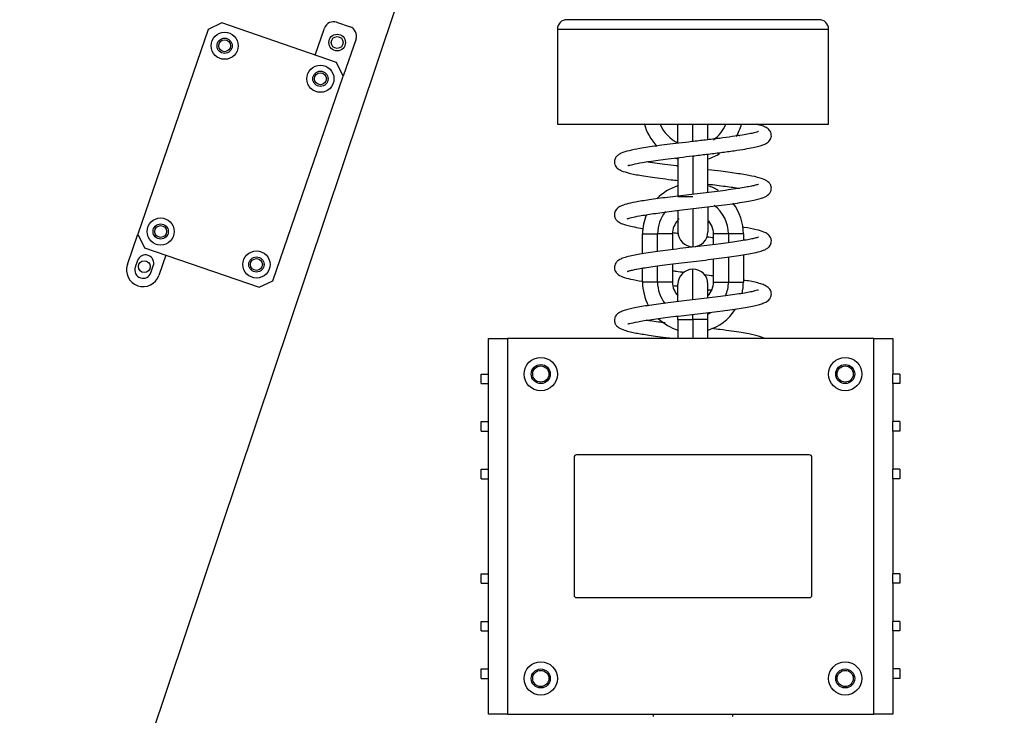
# Model space of a CAD drawing. Header units: millimetres. Extents: x 10704 to 12971, y -780 to 823.
# Tile 9 of 63: x 11432 to 11639, y 211 to 357. Entities that reach past the tile are written whole.
import ezdxf

# ---------------------------------------------------------------- set-up
doc = ezdxf.new("R2010")
doc.units = ezdxf.units.MM
doc.dimstyles.get("Standard").update_dxf_attribs({"dimtxt": 22, "dimasz": 11, "dimexe": 11, "dimexo": 11, "dimgap": 11, "dimtad": 0, "dimtih": 1, "dimtoh": 1, "dimdsep": 46, "dimtxsty": 'Standard', "dimcen": 0.09, "dimadec": 0, "dimazin": 0, "dimtfac": 1, "dimtofl": 0, "dimtmove": 0, "dimatfit": 3, "dimfxl": 1, "dimtolj": 1, "dimtzin": 0, "dimarcsym": 0})

# ---------------------------------------------------------------- blocks, each defined once
blk = doc.blocks.new('*D25')
at = {"color": 0, "lineweight": -2, "transparency": 16777216}
for p, q in [((11704.77, 495.93), (11846.41, 495.93)), ((11835.41, 484.93), (11835.41, 334.62)), ((11835.41, 140.31), (11835.41, 290.62)), ((11584.51, 129.31), (11846.41, 129.31))]:
    blk.add_line(p, q, dxfattribs=at)
at = {"color": 0, "lineweight": 18, "transparency": 16777216}
for points in [[(11833.57, 484.93), (11837.24, 484.93), (11835.41, 495.93)], [(11833.57, 140.31), (11837.24, 140.31), (11835.41, 129.31)]]:
    blk.add_solid(points, dxfattribs=at)
at = {"layer": 'Defpoints', "color": 0, "lineweight": 18, "transparency": 16777216}
for p in [(11693.77, 495.93), (11835.41, 495.93), (11573.51, 129.31)]:
    blk.add_point(p, dxfattribs=at)
at = {"color": 0, "lineweight": 18, "transparency": 16777216, "insert": (11835.41, 312.62), "char_height": 22, "attachment_point": 5}
blk.add_mtext('\\A1;365', dxfattribs=at)

msp = doc.modelspace()

# ---------------------------------------------------------------- linework, layer by layer
for p, q in [((11432.013, 124.15), (11510.983, 359.634)), ((11474.522, 356.588), (11471.662, 355.193)), ((11498.633, 348.286), (11474.522, 356.588)), ((11498.637, 356.745), (11501.474, 355.769)), ((11573.551, 357.275), (11547.051, 357.275)), ((11600.051, 357.275), (11573.551, 357.275)), ((11471.662, 355.193), (11456.849, 312.172)), ((11494.142, 349.832), (11496.095, 355.505)), ((11545.051, 355.275), (11545.051, 335.275)), ((11545.051, 355.275), (11573.551, 355.275)), ((11573.551, 355.275), (11602.051, 355.275)), ((11602.051, 335.275), (11602.051, 355.275)), ((11502.714, 353.226), (11500.028, 345.426)), ((11500.028, 345.426), (11498.633, 348.286)), ((11485.215, 302.405), (11500.028, 345.426)), ((11545.051, 335.275), (11573.551, 335.275)), ((11570.401, 331.306), (11570.401, 335.198)), ((11573.551, 331.692), (11573.551, 335.276)), ((11573.551, 335.275), (11602.051, 335.275)), ((11576.701, 332.064), (11576.701, 335.198)), ((11570.401, 328.267), (11570.401, 320.125)), ((11573.551, 328.644), (11573.551, 320.563)), ((11576.701, 320.937), (11576.701, 329.02)), ((11570.401, 320.125), (11573.551, 320.125)), ((11570.401, 317.158), (11570.401, 312.675)), ((11573.551, 317.504), (11573.551, 309.525)), ((11576.701, 317.909), (11576.701, 312.675)), ((11454.651, 305.79), (11456.849, 312.172)), ((11456.849, 312.172), (11458.244, 309.312)), ((11562.951, 312.225), (11566.101, 312.225)), ((11562.951, 308.076), (11562.951, 312.225)), ((11569.251, 312.225), (11566.101, 312.225)), ((11566.101, 308.537), (11566.101, 312.225)), ((11569.251, 312.225), (11569.251, 308.949)), ((11577.851, 309.978), (11577.851, 312.225)), ((11581.001, 312.225), (11577.851, 312.225)), ((11581.001, 312.225), (11581.001, 310.383)), ((11584.151, 312.225), (11581.001, 312.225)), ((11584.151, 312.225), (11584.151, 310.86)), ((11458.244, 309.312), (11482.355, 301.01)), ((11456.794, 306.638), (11456.306, 305.22)), ((11462.735, 307.765), (11461.27, 303.511)), ((11577.851, 302.125), (11577.851, 306.957)), ((11581.001, 307.373), (11581.001, 302.125)), ((11584.151, 307.85), (11584.151, 302.125)), ((11459.615, 304.08), (11460.104, 305.499)), ((11562.951, 302.125), (11562.951, 305.036)), ((11566.101, 302.125), (11566.101, 305.519)), ((11569.251, 305.927), (11569.251, 302.125)), ((11573.551, 298.378), (11573.551, 304.825)), ((11482.355, 301.01), (11485.215, 302.405)), ((11566.101, 302.125), (11562.951, 302.125)), ((11569.251, 302.125), (11566.101, 302.125)), ((11570.401, 298.062), (11570.401, 301.675)), ((11576.701, 298.816), (11576.701, 301.675)), ((11577.851, 302.125), (11581.001, 302.125)), ((11581.001, 302.125), (11584.151, 302.125)), ((11570.401, 294.225), (11570.401, 294.977)), ((11570.401, 294.225), (11573.551, 294.225)), ((11570.401, 294.225), (11570.401, 290.275)), ((11573.551, 294.225), (11573.551, 295.364)), ((11576.701, 294.225), (11573.551, 294.225)), ((11573.551, 294.225), (11573.551, 290.275)), ((11576.701, 294.225), (11576.701, 295.747)), ((11576.701, 290.275), (11576.701, 294.225)), ((11530.551, 290.275), (11534.551, 290.275)), ((11530.551, 282.775), (11530.551, 290.275)), ((11611.551, 290.275), (11534.551, 290.275)), ((11534.551, 290.275), (11534.551, 211.275)), ((11611.551, 290.275), (11615.551, 290.275)), ((11611.551, 211.275), (11611.551, 290.275)), ((11615.551, 290.275), (11615.551, 282.775)), ((11529.051, 282.775), (11530.551, 282.775)), ((11529.051, 280.775), (11529.051, 282.775)), ((11530.551, 280.775), (11530.551, 282.775)), ((11617.051, 282.775), (11615.551, 282.775)), ((11615.551, 280.775), (11615.551, 282.775)), ((11617.051, 282.775), (11617.051, 280.775)), ((11529.051, 280.775), (11530.551, 280.775)), ((11530.551, 272.775), (11530.551, 280.775)), ((11617.051, 280.775), (11615.551, 280.775)), ((11615.551, 280.775), (11615.551, 272.775)), ((11529.051, 272.775), (11530.551, 272.775)), ((11529.051, 270.775), (11529.051, 272.775)), ((11530.551, 270.775), (11530.551, 272.775)), ((11617.051, 272.775), (11615.551, 272.775)), ((11615.551, 270.775), (11615.551, 272.775)), ((11617.051, 272.775), (11617.051, 270.775)), ((11529.051, 270.775), (11530.551, 270.775)), ((11530.551, 262.775), (11530.551, 270.775)), ((11617.051, 270.775), (11615.551, 270.775)), ((11615.551, 270.775), (11615.551, 262.775)), ((11548.551, 265.275), (11548.551, 236.275)), ((11598.051, 265.775), (11549.051, 265.775)), ((11598.551, 236.275), (11598.551, 265.275)), ((11529.051, 262.775), (11530.551, 262.775)), ((11529.051, 260.775), (11529.051, 262.775)), ((11530.551, 260.775), (11530.551, 262.775)), ((11617.051, 262.775), (11615.551, 262.775)), ((11615.551, 260.775), (11615.551, 262.775)), ((11617.051, 262.775), (11617.051, 260.775)), ((11529.051, 260.775), (11530.551, 260.775)), ((11530.551, 240.775), (11530.551, 260.775)), ((11617.051, 260.775), (11615.551, 260.775)), ((11615.551, 260.775), (11615.551, 240.775)), ((11529.051, 240.775), (11530.551, 240.775)), ((11529.051, 238.775), (11529.051, 240.775)), ((11530.551, 238.775), (11530.551, 240.775)), ((11617.051, 240.775), (11615.551, 240.775)), ((11615.551, 238.775), (11615.551, 240.775)), ((11617.051, 240.775), (11617.051, 238.775)), ((11529.051, 238.775), (11530.551, 238.775)), ((11530.551, 230.775), (11530.551, 238.775)), ((11617.051, 238.775), (11615.551, 238.775)), ((11615.551, 238.775), (11615.551, 230.775)), ((11549.051, 235.775), (11598.051, 235.775)), ((11529.051, 230.775), (11530.551, 230.775)), ((11529.051, 228.775), (11529.051, 230.775)), ((11530.551, 228.775), (11530.551, 230.775)), ((11617.051, 230.775), (11615.551, 230.775)), ((11615.551, 228.775), (11615.551, 230.775)), ((11617.051, 230.775), (11617.051, 228.775)), ((11529.051, 228.775), (11530.551, 228.775)), ((11530.551, 220.775), (11530.551, 228.775)), ((11617.051, 228.775), (11615.551, 228.775)), ((11615.551, 228.775), (11615.551, 220.775)), ((11529.051, 220.775), (11530.551, 220.775)), ((11529.051, 218.775), (11529.051, 220.775)), ((11530.551, 218.775), (11530.551, 220.775)), ((11617.051, 220.775), (11615.551, 220.775)), ((11615.551, 220.775), (11615.551, 218.775)), ((11617.051, 220.775), (11617.051, 218.775)), ((11529.051, 218.775), (11530.551, 218.775)), ((11530.551, 211.275), (11530.551, 218.775)), ((11617.051, 218.775), (11615.551, 218.775)), ((11615.551, 218.775), (11615.551, 211.275)), ((11534.551, 211.275), (11530.551, 211.275)), ((11534.551, 211.275), (11611.551, 211.275)), ((11565.151, 211.275), (11565.151, 210.775)), ((11581.951, 210.775), (11581.951, 211.275)), ((11615.551, 211.275), (11611.551, 211.275))]:
    msp.add_line(p, q)
for centre, radius in [((11475.092, 351.791), 2.85), ((11498.753, 352.475), 1.75), ((11475.092, 351.791), 1.6), ((11475.092, 351.791), 1.25), ((11498.753, 352.475), 1.25), ((11495.231, 344.856), 2.85), ((11495.231, 344.856), 1.6), ((11495.231, 344.856), 1.25), ((11461.646, 312.741), 2.85), ((11461.646, 312.741), 1.6), ((11461.646, 312.741), 1.25), ((11481.785, 305.807), 2.85), ((11458.205, 305.359), 1.25), ((11481.785, 305.807), 1.6), ((11481.785, 305.807), 1.25), ((11541.551, 282.775), 3.5), ((11605.551, 282.775), 3.5), ((11541.551, 282.775), 2), ((11541.551, 282.775), 1.7), ((11605.551, 282.775), 2), ((11605.551, 282.775), 1.7), ((11541.551, 218.775), 3.5), ((11605.551, 218.775), 3.5), ((11541.551, 218.775), 2), ((11541.551, 218.775), 1.7), ((11605.551, 218.775), 2), ((11605.551, 218.775), 1.7)]:
    msp.add_circle(centre, radius)
for centre, radius, start, end in [((11497.986, 354.854), 2, 71, 161), ((11547.051, 355.275), 2, 90, 180), ((11600.051, 355.275), 2, 0, 90), ((11500.823, 353.877), 2, 341, 71), ((11573.551, 338.125), 10.6, 194.60531, 224.50781), ((11573.551, 338.125), 7.45, 202.49437, 244.98843), ((11573.551, 338.125), 4.3, 221.51531, 222.89906), ((11573.551, 338.125), 4.3, 317.10093, 318.48468), ((11573.551, 338.125), 7.45, 305.35875, 337.50563), ((11573.551, 338.125), 10.6, 329.14969, 344.40188), ((11573.551, 338.125), 10.6, 287.28563, 302.23406), ((11573.551, 338.125), 10.6, 249.82031, 252.71438), ((11573.551, 312.225), 10.6, 107.28563, 135.7425), ((11573.551, 312.225), 10.6, 59.5575, 72.71438), ((11573.551, 312.225), 7.45, 140.93156, 180), ((11573.551, 312.225), 7.45, 0, 53.15344), ((11573.551, 312.225), 10.6, 0, 37.56937), ((11573.551, 312.225), 10.6, 157.56469, 180), ((11573.551, 312.225), 4.3, 137.10093, 180), ((11573.551, 312.225), 4.3, 0, 42.89907), ((11573.551, 312.675), 3.15, 180, 270), ((11573.551, 312.675), 3.15, 270, 0), ((11458.449, 306.068), 1.75, 341, 161), ((11457.961, 304.65), 3.5, 161, 341), ((11457.961, 304.65), 1.75, 161, 341), ((11573.551, 301.675), 3.15, 90, 180), ((11573.551, 301.675), 3.15, 0, 90), ((11573.551, 302.125), 10.6, 180, 208.13906), ((11573.551, 302.125), 7.45, 180, 217.38375), ((11573.551, 302.125), 4.3, 180, 222.89907), ((11573.551, 302.125), 4.3, 317.10093, 0), ((11573.551, 302.125), 7.45, 336.91218, 0), ((11573.551, 302.125), 10.6, 346.46062, 0), ((11573.551, 302.125), 10.6, 287.28563, 326.81813), ((11573.551, 302.125), 10.6, 226.54969, 252.71438), ((11573.551, 302.125), 7.45, 295.01156, 299.70844), ((11549.051, 265.275), 0.5, 90, 180), ((11598.051, 265.275), 0.5, 0, 90), ((11549.051, 236.275), 0.5, 180, 270), ((11598.051, 236.275), 0.5, 270, 0)]:
    msp.add_arc(centre, radius, start, end)
for points, knots in [([(11587.353, 333.768), (11587.357, 333.772), (11587.367, 333.788), (11587.249, 333.729), (11586.954, 333.633), (11586.356, 333.47), (11585.366, 333.257), (11583.866, 332.99), (11581.774, 332.676), (11579.161, 332.33), (11576.267, 331.979), (11573.372, 331.64), (11570.63, 331.319), (11568.124, 331.014), (11565.276, 330.643), (11562.434, 330.217), (11560.069, 329.753), (11558.648, 329.326), (11557.779, 328.825), (11557.348, 328.419), (11557.009, 327.782), (11557.05, 326.905), (11557.337, 326.366), (11557.784, 325.877), (11558.564, 325.458), (11560.134, 324.979), (11562.255, 324.57), (11564.53, 324.218), (11566.622, 323.93), (11568.623, 323.677), (11569.921, 323.519), (11570.391, 323.463)], [0, 0, 0, 0, 0.0036333, 0.0196485, 0.0406356, 0.0666954, 0.0979051, 0.134324, 0.1759915, 0.2224499, 0.2681662, 0.3115408, 0.3525485, 0.3911629, 0.4273588, 0.4922324, 0.5473723, 0.5986073, 0.6240443, 0.6492276, 0.6711774, 0.6894571, 0.7029293, 0.7177996, 0.7577456, 0.8091405, 0.8698444, 0.9037646, 0.9400433, 0.9784921, 1, 1, 1, 1]), ([(11559.876, 326.669), (11559.891, 326.654), (11560.023, 326.628), (11560.808, 326.855), (11562.568, 327.198), (11564.44, 327.491), (11566.245, 327.745), (11568.384, 328.022), (11570.843, 328.323), (11573.573, 328.646), (11576.496, 328.992), (11579.46, 329.357), (11582.179, 329.721), (11584.437, 330.07), (11586.152, 330.39), (11587.389, 330.68), (11588.437, 331.005), (11589.042, 331.292), (11589.564, 331.686), (11590.119, 332.537), (11589.981, 333.645), (11589.401, 334.314), (11588.839, 334.671), (11588.149, 334.958), (11587.382, 335.173), (11586.941, 335.279)], [0, 0, 0, 0, 0.0231412, 0.0848874, 0.1516357, 0.1896788, 0.2309195, 0.2753855, 0.3231053, 0.3741072, 0.4284162, 0.4860572, 0.545051, 0.5986246, 0.6461925, 0.6877042, 0.7230971, 0.7751957, 0.793766, 0.8250868, 0.8576338, 0.8892633, 0.9108163, 0.9543695, 1, 1, 1, 1]), ([(11582.679, 333.032), (11582.82, 333.011), (11583.06, 332.974), (11583.292, 332.938), (11583.388, 332.923)], [0, 0, 0, 0, 0.5825892, 1, 1, 1, 1]), ([(11570.403, 326.482), (11570.303, 326.494), (11569.364, 326.607), (11567.664, 326.818), (11565.516, 327.105), (11564.276, 327.287), (11563.725, 327.374)], [0, 0, 0, 0, 0.0402249, 0.377884, 0.7011134, 1, 1, 1, 1]), ([(11559.711, 315.412), (11559.719, 315.406), (11559.884, 315.48), (11560.614, 315.698), (11562.341, 316.06), (11565.207, 316.512), (11569.083, 317.015), (11572.861, 317.461), (11576.014, 317.833), (11578.427, 318.125), (11580.778, 318.426), (11582.941, 318.728), (11584.809, 319.028), (11586.743, 319.393), (11588.435, 319.886), (11589.284, 320.291), (11589.855, 320.977), (11590.039, 321.601), (11590.032, 322.012), (11589.935, 322.42), (11589.761, 322.771), (11589.286, 323.294), (11588.08, 323.897), (11586.019, 324.422), (11583.128, 324.905), (11579.919, 325.343), (11577.657, 325.62), (11576.734, 325.731)], [0, 0, 0, 0, 0.0164734, 0.0568325, 0.1071485, 0.1672208, 0.2327291, 0.3021492, 0.3384569, 0.3757716, 0.4140994, 0.4534134, 0.4913173, 0.5263779, 0.5880252, 0.6383848, 0.6570365, 0.6710645, 0.6810661, 0.6876662, 0.6989263, 0.7300554, 0.7747198, 0.8345618, 0.8938424, 0.9574444, 1, 1, 1, 1]), ([(11587.3, 322.621), (11587.297, 322.631), (11587.219, 322.601), (11586.951, 322.532), (11586.33, 322.372), (11585.333, 322.162), (11583.9, 321.907), (11582.038, 321.621), (11579.862, 321.326), (11577.517, 321.032), (11575.11, 320.745), (11571.963, 320.376), (11568.198, 319.929), (11564.35, 319.419), (11561.496, 318.954), (11559.582, 318.527), (11558.574, 318.184), (11557.961, 317.872), (11557.4, 317.417), (11557.04, 316.768), (11557.022, 316.005), (11557.22, 315.43), (11557.559, 315.005), (11557.967, 314.679), (11558.598, 314.368), (11559.631, 314.047), (11560.859, 313.755), (11562.099, 313.523), (11562.931, 313.384), (11563.139, 313.351)], [0, 0, 0, 0, 0.0169621, 0.0454338, 0.0774875, 0.1131779, 0.152512, 0.1954338, 0.2391903, 0.2819428, 0.3236821, 0.3643983, 0.4424938, 0.5164105, 0.5838348, 0.6409216, 0.6875628, 0.7082611, 0.7322512, 0.7606471, 0.7771502, 0.7918579, 0.8097421, 0.8248559, 0.8723682, 0.9046877, 0.9426329, 0.98597, 1, 1, 1, 1]), ([(11576.717, 322.711), (11577.989, 322.558), (11580.386, 322.259), (11582.464, 321.964), (11583.355, 321.823)], [0, 0, 0, 0, 0.5146161, 1, 1, 1, 1]), ([(11559.732, 304.347), (11559.733, 304.346), (11559.744, 304.347), (11559.828, 304.372), (11560.152, 304.479), (11560.783, 304.642), (11562.103, 304.918), (11564.076, 305.241), (11566.573, 305.589), (11568.762, 305.87), (11571.164, 306.161), (11573.669, 306.456), (11576.156, 306.749), (11579.282, 307.128), (11582.8, 307.593), (11585.772, 308.096), (11587.574, 308.517), (11588.603, 308.871), (11589.273, 309.236), (11589.754, 309.701), (11590.007, 310.328), (11590.054, 310.923), (11589.831, 311.671), (11589.201, 312.291), (11588.357, 312.694), (11586.863, 313.141), (11585.161, 313.465), (11584.061, 313.644), (11583.94, 313.664)], [0, 0, 0, 0, 0.0011877, 0.0200439, 0.0454822, 0.0773892, 0.1121086, 0.1861454, 0.2256557, 0.2667153, 0.3092907, 0.3526991, 0.3952413, 0.4368542, 0.5171566, 0.5940007, 0.6432692, 0.685469, 0.7179122, 0.7494923, 0.7624589, 0.7755007, 0.7939574, 0.8280925, 0.8658541, 0.9241123, 0.9917752, 1, 1, 1, 1]), ([(11587.299, 311.529), (11587.298, 311.529), (11587.287, 311.537), (11587.175, 311.505), (11586.75, 311.376), (11585.939, 311.177), (11584.357, 310.869), (11582.117, 310.527), (11579.396, 310.167), (11577.091, 309.882), (11574.612, 309.587), (11572.05, 309.287), (11569.536, 308.987), (11566.462, 308.604), (11563.171, 308.147), (11560.54, 307.654), (11559.026, 307.242), (11558.22, 306.907), (11557.753, 306.624), (11557.341, 306.216), (11557.027, 305.565), (11557.028, 304.604), (11557.647, 303.719), (11558.736, 303.173), (11560.365, 302.734), (11562, 302.423), (11562.938, 302.268)], [0, 0, 0, 0, 0.0013083, 0.0243159, 0.053439, 0.0885402, 0.1259972, 0.2042231, 0.2452144, 0.287349, 0.3306037, 0.3749498, 0.4193299, 0.4620911, 0.5426113, 0.6169639, 0.6625424, 0.6989545, 0.7246969, 0.7472274, 0.76269, 0.7845769, 0.8182764, 0.8751977, 0.9355414, 1, 1, 1, 1]), ([(11571.663, 304.131), (11571.122, 304.196), (11570.305, 304.294), (11569.503, 304.392), (11569.23, 304.425)], [0, 0, 0, 0, 0.6565622, 1, 1, 1, 1]), ([(11559.848, 293.355), (11559.86, 293.347), (11559.93, 293.334), (11560.363, 293.438), (11561.823, 293.768), (11564.841, 294.262), (11568.786, 294.779), (11572.595, 295.23), (11575.741, 295.6), (11578.846, 295.973), (11582.398, 296.432), (11585.266, 296.894), (11587.011, 297.274), (11588.064, 297.569), (11588.809, 297.868), (11589.263, 298.148), (11589.599, 298.452), (11589.932, 298.952), (11590.097, 299.708), (11589.837, 300.573), (11589.172, 301.204), (11588.306, 301.607), (11586.974, 302.001), (11585.444, 302.312), (11584.278, 302.508), (11584.177, 302.525)], [0, 0, 0, 0, 0.0162163, 0.0491046, 0.1183622, 0.1911827, 0.2674754, 0.3471421, 0.3883406, 0.4301815, 0.511341, 0.5890112, 0.6267309, 0.6622012, 0.6998588, 0.7260125, 0.7414468, 0.7552716, 0.7741757, 0.8021396, 0.8377522, 0.8770302, 0.9185279, 0.9929911, 1, 1, 1, 1]), ([(11587.35, 300.471), (11587.346, 300.474), (11587.3, 300.456), (11587.103, 300.388), (11586.578, 300.235), (11585.68, 300.032), (11584.405, 299.795), (11582.806, 299.538), (11580.913, 299.269), (11578.771, 298.989), (11575.701, 298.613), (11571.725, 298.15), (11567.256, 297.612), (11563.494, 297.093), (11560.616, 296.589), (11558.875, 296.11), (11557.95, 295.644), (11557.53, 295.301), (11557.314, 295.034), (11557.077, 294.585), (11556.982, 293.802), (11557.257, 293.193), (11557.519, 292.864), (11558.029, 292.436), (11558.978, 292.002), (11560.318, 291.651), (11561.884, 291.335), (11563.835, 291.016), (11566.193, 290.686), (11567.959, 290.459), (11569.094, 290.319), (11569.454, 290.275)], [0, 0, 0, 0, 0.0088013, 0.0296161, 0.0569506, 0.0895749, 0.1233913, 0.1580876, 0.1936227, 0.2299506, 0.2670003, 0.3395456, 0.4090418, 0.4755656, 0.5390156, 0.5994321, 0.6275508, 0.649303, 0.6640844, 0.6721458, 0.6927952, 0.7105504, 0.7252917, 0.7439613, 0.7896415, 0.8252602, 0.8556746, 0.9122142, 0.945832, 0.982949, 1, 1, 1, 1]), ([(11567.674, 293.521), (11567.194, 293.583), (11566.103, 293.726), (11564.804, 293.91), (11564.016, 294.031), (11563.763, 294.07)], [0, 0, 0, 0, 0.3357278, 0.7812504, 1, 1, 1, 1]), ([(11588.489, 290.283), (11588.43, 290.311), (11588.136, 290.445), (11587.189, 290.796), (11585.659, 291.153), (11583.622, 291.512), (11581.627, 291.81), (11579.539, 292.086), (11578.104, 292.264), (11577.502, 292.338)], [0, 0, 0, 0, 0.0262275, 0.1288815, 0.3768845, 0.525697, 0.6907874, 0.8721666, 1, 1, 1, 1])]:
    msp.add_open_spline(points, degree=3, knots=knots)
for points in [[(11570.673, 315.346), (11570.579, 315.357), (11570.484, 315.369), (11570.39, 315.38)], [(11577.044, 314.594), (11576.932, 314.607), (11576.82, 314.621), (11576.708, 314.634)], [(11569.291, 312.5), (11569.675, 312.453), (11570.064, 312.405), (11570.455, 312.358)], [(11576.563, 311.63), (11577.007, 311.576), (11577.447, 311.523), (11577.88, 311.469)], [(11577.868, 303.393), (11577.241, 303.47), (11576.603, 303.547), (11575.958, 303.624)], [(11569.392, 301.383), (11569.72, 301.343), (11570.052, 301.303), (11570.385, 301.263)], [(11576.709, 300.512), (11576.956, 300.482), (11577.201, 300.453), (11577.445, 300.423)]]:
    msp.add_open_spline(points, degree=3)

# ---------------------------------------------------------------- dimensions: what is measured, and where the dimension line sits
at = {"lineweight": 18}
dim = msp.add_linear_dim(base=(11835.405, 495.925), p1=(11573.512, 129.305), p2=(11693.773, 495.925), angle=90, text='365', dimstyle='Standard', dxfattribs=at)
dim.commit()
dim.dimension.update_dxf_attribs({"geometry": '*D25', "text_midpoint": (11835.405, 312.615)})

doc.saveas('drawing.dxf')
